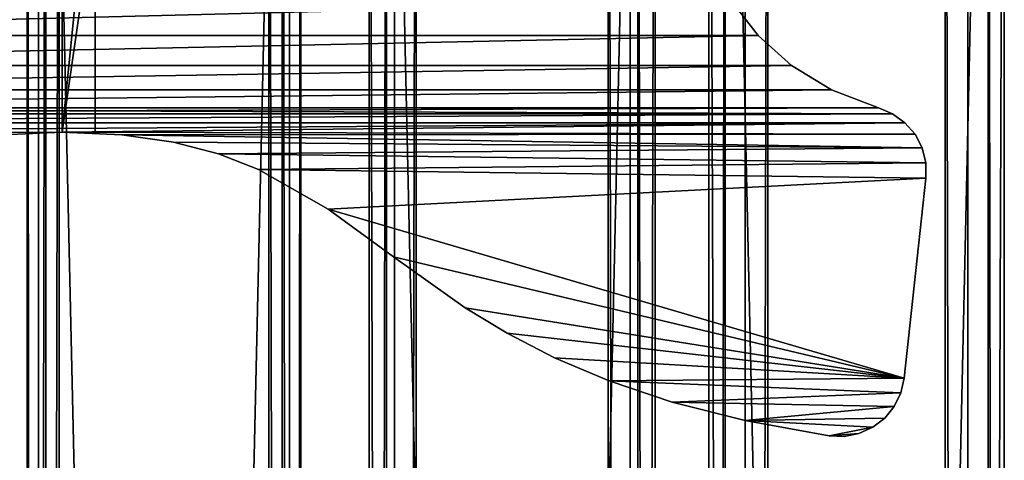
# Model space of a CAD drawing. Extents: x -1687 to 817, y -668 to 832.
# Tile 167 of 182: x 468 to 618, y 643 to 710. Entities that reach past the tile are written whole.
import ezdxf

# ---------------------------------------------------------------- set-up
doc = ezdxf.new("R2010")
doc.units = 0
doc.header["$LTSCALE"] = 25.4
doc.layers.get('0').update_dxf_attribs({"color": 13, "linetype": 'CONTINUOUS'})
doc.layers.add('STEEL', color=54, linetype='CONTINUOUS')
doc.layers.add('WOOD', color=253, linetype='CONTINUOUS')

# ---------------------------------------------------------------- blocks, each defined once
blk = doc.blocks.new('L006_07-00_001_DOMY_LNA_OB')
at = {"color": 0}
for p, q in [((1500, 40, -37), (0, 40, -37)), ((0, 40, -3), (1500, 40, -3)), ((1500, 40, -37), (0, 40, -37)), ((0, 40, -3), (1500, 40, -3)), ((1500, 37), (0, 37)), ((0, 37, -40), (1500, 37, -40)), ((0, 37, -40), (1500, 37, -40)), ((1500, 37), (0, 37)), ((0, 3), (1500, 3)), ((1500, 3, -40), (0, 3, -40)), ((1500, 3, -40), (0, 3, -40)), ((0, 3), (1500, 3)), ((0, 0, -37), (1500, 0, -37)), ((1500, 0, -3), (0, 0, -3)), ((0, 0, -37), (1500, 0, -37)), ((1500, 0, -3), (0, 0, -3))]:
    blk.add_line(p, q, dxfattribs=at)
at = {"color": 7}
mesh = blk.add_polyface(dxfattribs=at)
corners = [(0, 40, -3), (1500, 40, -37), (0, 40, -37), (1500, 40, -3)]
mesh.append_faces([[corners[k] for k in face] for face in [(0, 1, 2), (1, 0, 3)]], dxfattribs={"vtx0": -1, "color": 7})
mesh = blk.add_polyface(dxfattribs=at)
corners = [(1500, 40, -37), (0, 37, -40), (0, 40, -37), (1500, 37, -40)]
mesh.append_faces([[corners[k] for k in face] for face in [(0, 1, 2), (1, 0, 3)]], dxfattribs={"vtx0": -1, "color": 7})
mesh = blk.add_polyface(dxfattribs=at)
corners = [(0, 37), (1500, 40, -3), (0, 40, -3), (1500, 37)]
mesh.append_faces([[corners[k] for k in face] for face in [(0, 1, 2), (1, 0, 3)]], dxfattribs={"vtx0": -1, "color": 7})
mesh = blk.add_polyface(dxfattribs=at)
corners = [(1500, 3), (0, 37), (0, 3), (1500, 37)]
mesh.append_faces([[corners[k] for k in face] for face in [(0, 1, 2), (1, 0, 3)]], dxfattribs={"vtx0": -1, "color": 7})
mesh = blk.add_polyface(dxfattribs=at)
corners = [(1500, 37, -40), (0, 3, -40), (0, 37, -40), (1500, 3, -40)]
mesh.append_faces([[corners[k] for k in face] for face in [(0, 1, 2), (1, 0, 3)]], dxfattribs={"vtx0": -1, "color": 7})
mesh = blk.add_polyface(dxfattribs=at)
corners = [(1500, 0, -37), (0, 3, -40), (1500, 3, -40), (0, 0, -37)]
mesh.append_faces([[corners[k] for k in face] for face in [(0, 1, 2), (1, 0, 3)]], dxfattribs={"vtx0": -1, "color": 7})
mesh = blk.add_polyface(dxfattribs=at)
corners = [(1500, 0, -3), (0, 3), (0, 0, -3), (1500, 3)]
mesh.append_faces([[corners[k] for k in face] for face in [(0, 1, 2), (1, 0, 3)]], dxfattribs={"vtx0": -1, "color": 7})
mesh = blk.add_polyface(dxfattribs=at)
corners = [(1500, 0, -3), (0, 0, -37), (1500, 0, -37), (0, 0, -3)]
mesh.append_faces([[corners[k] for k in face] for face in [(0, 1, 2), (1, 0, 3)]], dxfattribs={"vtx0": -1, "color": 7})
blk = doc.blocks.new('L006_07-01_000_DOMY_LNA_OB')
at = {"color": 0}
for p, q in [((350, 55, 20), (350, 20, 55)), ((350, 55, 20), (350, 20, 55)), ((355, 20, 55), (355, 55, 20)), ((355, 20, 55), (355, 55, 20)), ((355, 20, 55), (350, 20, 55)), ((350, 20, 55), (350, 5, 55)), ((355, 20, 55), (350, 20, 55)), ((350, 20, 55), (350, 5, 55)), ((355, 5, 55), (355, 20, 55)), ((355, 5, 55), (355, 20, 55)), ((340.92, 5, 55.41), (350, 5, 55)), ((340.92, 5, 55.41), (350, 5, 55)), ((340.92, 5, 55.41), (350, 0, 55.01)), ((340.92, 5, 55.41), (350, 0, 55.01)), ((350, 5, 55), (355, 5, 55)), ((350, 5, 55), (355, 5, 55)), ((350, 5, 55), (350, 5, 5)), ((350, 5, 55), (350, 5, 5)), ((350, 5, 55), (359.08, 5, 55.41)), ((350, 5, 55), (359.08, 5, 55.41)), ((350, 5, 55), (359.08, 0, 55.41)), ((350, 5, 55), (359.08, 0, 55.41)), ((350, 5, 55), (350, 0, 55.01)), ((350, 5, 55), (350, 0, 55.01)), ((355, 5, 5), (355, 5, 55)), ((355, 5, 5), (355, 5, 55)), ((359.08, 5, 55.41), (366.94, 5, 56.54)), ((359.08, 5, 55.41), (366.94, 5, 56.54)), ((359.08, 5, 55.41), (366.94, 0, 56.54)), ((359.08, 5, 55.41), (366.94, 0, 56.54)), ((359.08, 5, 55.41), (359.08, 0, 55.41)), ((359.08, 5, 55.41), (359.08, 0, 55.41)), ((366.94, 5, 56.54), (373.81, 5, 58.33)), ((366.94, 5, 56.54), (373.81, 5, 58.33)), ((366.94, 5, 56.54), (373.81, 0, 58.33)), ((366.94, 5, 56.54), (373.81, 0, 58.33)), ((366.94, 5, 56.54), (366.94, 0, 56.54)), ((366.94, 5, 56.54), (366.94, 0, 56.54)), ((373.81, 5, 58.33), (379.89, 5, 60.68)), ((373.81, 5, 58.33), (379.89, 5, 60.68)), ((373.81, 5, 58.33), (379.89, 0, 60.68)), ((373.81, 5, 58.33), (379.89, 0, 60.68)), ((373.81, 5, 58.33), (373.81, 0, 58.33)), ((373.81, 5, 58.33), (373.81, 0, 58.33)), ((379.89, 5, 60.68), (390.51, 5, 66.73)), ((379.89, 5, 60.68), (390.51, 5, 66.73)), ((379.89, 5, 60.68), (390.51, 0, 66.73)), ((379.89, 5, 60.68), (390.51, 0, 66.73)), ((379.89, 5, 60.68), (379.89, 0, 60.68)), ((379.89, 5, 60.68), (379.89, 0, 60.68)), ((390.51, 5, 66.73), (400.45, 5, 73.99)), ((390.51, 5, 66.73), (400.45, 5, 73.99)), ((390.51, 5, 66.73), (400.45, 0, 73.99)), ((390.51, 5, 66.73), (400.45, 0, 73.99)), ((390.51, 5, 66.73), (390.51, 0, 66.73)), ((390.51, 5, 66.73), (390.51, 0, 66.73)), ((400.45, 5, 73.99), (411.39, 5, 81.76)), ((400.45, 5, 73.99), (411.39, 5, 81.76)), ((400.45, 5, 73.99), (411.39, 0, 81.76)), ((400.45, 5, 73.99), (411.39, 0, 81.76)), ((400.45, 5, 73.99), (400.45, 0, 73.99)), ((400.45, 5, 73.99), (400.45, 0, 73.99)), ((411.39, 5, 81.76), (417.76, 5, 85.63)), ((411.39, 5, 81.76), (417.76, 5, 85.63)), ((411.39, 5, 81.76), (417.76, 0, 85.63)), ((411.39, 5, 81.76), (417.76, 0, 85.63)), ((411.39, 5, 81.76), (411.39, 0, 81.76)), ((411.39, 5, 81.76), (411.39, 0, 81.76)), ((417.76, 5, 85.63), (424.99, 5, 89.36)), ((417.76, 5, 85.63), (424.99, 5, 89.36)), ((417.76, 5, 85.63), (424.99, 0, 89.36)), ((417.76, 5, 85.63), (424.99, 0, 89.36)), ((417.76, 5, 85.63), (417.76, 0, 85.63)), ((417.76, 5, 85.63), (417.76, 0, 85.63)), ((424.99, 5, 89.36), (433.31, 5, 92.88)), ((424.99, 5, 89.36), (433.31, 5, 92.88)), ((424.99, 5, 89.36), (433.31, 0, 92.88)), ((424.99, 5, 89.36), (433.31, 0, 92.88)), ((424.99, 5, 89.36), (424.99, 0, 89.36)), ((424.99, 5, 89.36), (424.99, 0, 89.36)), ((433.31, 5, 92.88), (442.91, 5, 96.09)), ((433.31, 5, 92.88), (442.91, 5, 96.09)), ((433.31, 5, 92.88), (442.91, 0, 96.09)), ((433.31, 5, 92.88), (442.91, 0, 96.09)), ((433.31, 5, 92.88), (433.31, 0, 92.88)), ((433.31, 5, 92.88), (433.31, 0, 92.88)), ((442.91, 5, 96.09), (454.02, 5, 98.91)), ((442.91, 5, 96.09), (454.02, 5, 98.91)), ((442.91, 5, 96.09), (454.02, 0, 98.91)), ((442.91, 5, 96.09), (454.02, 0, 98.91)), ((442.91, 5, 96.09), (442.91, 0, 96.09)), ((442.91, 5, 96.09), (442.91, 0, 96.09)), ((456.02, 5, 40.32), (451.96, 5, 35.06)), ((456.02, 5, 40.32), (451.96, 5, 35.06)), ((456.02, 5, 40.32), (451.96, 0, 35.06)), ((456.02, 5, 40.32), (451.96, 0, 35.06)), ((454.02, 5, 98.91), (466.82, 5, 101.25)), ((454.02, 5, 98.91), (466.82, 5, 101.25)), ((454.02, 5, 98.91), (466.82, 0, 101.25)), ((454.02, 5, 98.91), (466.82, 0, 101.25)), ((454.02, 5, 98.91), (454.02, 0, 98.91)), ((454.02, 5, 98.91), (454.02, 0, 98.91)), ((461.08, 5, 44.88), (456.02, 5, 40.32)), ((456.02, 5, 40.32), (456.02, 0, 40.32)), ((456.02, 5, 40.32), (456.02, 0, 40.32)), ((461.08, 5, 44.88), (456.02, 5, 40.32)), ((461.08, 5, 44.88), (456.02, 0, 40.32)), ((461.08, 5, 44.88), (456.02, 0, 40.32)), ((467.17, 5, 48.59), (461.08, 5, 44.88)), ((461.08, 5, 44.88), (461.08, 0, 44.88)), ((461.08, 5, 44.88), (461.08, 0, 44.88)), ((467.17, 5, 48.59), (461.08, 5, 44.88)), ((467.17, 5, 48.59), (461.08, 0, 44.88)), ((467.17, 5, 48.59), (461.08, 0, 44.88)), ((466.82, 5, 101.25), (466.82, 0, 101.25)), ((466.82, 0, 101.25), (469.12, 5, 101.33)), ((469.12, 5, 101.33), (466.82, 5, 101.25)), ((466.82, 0, 101.25), (469.12, 5, 101.33)), ((469.12, 5, 101.33), (466.82, 5, 101.25)), ((466.82, 5, 101.25), (466.82, 0, 101.25)), ((474.33, 5, 51.31), (467.17, 5, 48.59)), ((467.17, 5, 48.59), (467.17, 0, 48.59)), ((467.17, 5, 48.59), (467.17, 0, 48.59)), ((474.33, 5, 51.31), (467.17, 5, 48.59)), ((474.33, 5, 51.31), (467.17, 0, 48.59)), ((474.33, 5, 51.31), (467.17, 0, 48.59)), ((469.12, 0, 101.33), (469.12, 5, 101.33)), ((469.12, 0, 101.33), (469.12, 5, 101.33)), ((469.12, 0, 101.33), (471.37, 5, 100.89)), ((471.37, 5, 100.89), (469.12, 5, 101.33)), ((469.12, 0, 101.33), (471.37, 5, 100.89)), ((471.37, 5, 100.89), (469.12, 5, 101.33)), ((471.37, 0, 100.89), (471.37, 5, 100.89)), ((471.37, 0, 100.89), (471.37, 5, 100.89)), ((471.37, 0, 100.89), (473.47, 5, 99.94)), ((473.47, 5, 99.94), (471.37, 5, 100.89)), ((471.37, 0, 100.89), (473.47, 5, 99.94)), ((473.47, 5, 99.94), (471.37, 5, 100.89)), ((473.47, 0, 99.94), (473.47, 5, 99.94)), ((473.47, 0, 99.94), (473.47, 5, 99.94)), ((473.47, 0, 99.94), (475.29, 5, 98.53)), ((475.29, 5, 98.53), (473.47, 5, 99.94)), ((473.47, 0, 99.94), (475.29, 5, 98.53)), ((475.29, 5, 98.53), (473.47, 5, 99.94)), ((476.49, 5, 52.2), (474.33, 5, 51.31)), ((474.33, 5, 51.31), (474.33, 0, 51.31)), ((474.33, 5, 51.31), (474.33, 0, 51.31)), ((474.33, 5, 51.31), (476.49, 0, 52.2)), ((474.33, 5, 51.31), (476.49, 0, 52.2)), ((476.49, 5, 52.2), (474.33, 5, 51.31)), ((475.29, 0, 98.53), (475.29, 5, 98.53)), ((475.29, 0, 98.53), (475.29, 5, 98.53)), ((475.29, 0, 98.53), (476.74, 5, 96.75)), ((476.74, 5, 96.75), (475.29, 5, 98.53)), ((475.29, 0, 98.53), (476.74, 5, 96.75)), ((476.74, 5, 96.75), (475.29, 5, 98.53)), ((478.38, 5, 53.57), (476.49, 5, 52.2)), ((476.49, 5, 52.2), (476.49, 0, 52.2)), ((476.49, 5, 52.2), (476.49, 0, 52.2)), ((476.49, 5, 52.2), (478.38, 0, 53.57)), ((476.49, 5, 52.2), (478.38, 0, 53.57)), ((478.38, 5, 53.57), (476.49, 5, 52.2)), ((476.74, 0, 96.75), (476.74, 5, 96.75)), ((476.74, 0, 96.75), (476.74, 5, 96.75)), ((476.74, 0, 96.75), (477.75, 5, 94.69)), ((477.75, 5, 94.69), (476.74, 5, 96.75)), ((476.74, 0, 96.75), (477.75, 5, 94.69)), ((477.75, 5, 94.69), (476.74, 5, 96.75)), ((477.75, 0, 94.69), (477.75, 5, 94.69)), ((477.75, 0, 94.69), (477.75, 5, 94.69)), ((477.75, 0, 94.69), (478.26, 5, 92.45)), ((478.26, 5, 92.45), (477.75, 5, 94.69)), ((477.75, 0, 94.69), (478.26, 5, 92.45)), ((478.26, 5, 92.45), (477.75, 5, 94.69)), ((478.26, 0, 92.45), (478.26, 5, 92.45)), ((478.26, 5, 92.45), (481.56, 5, 62.02)), ((478.26, 5, 92.45), (481.56, 5, 62.02)), ((478.26, 0, 92.45), (478.26, 5, 92.45)), ((479.91, 5, 55.34), (478.38, 5, 53.57)), ((478.38, 5, 53.57), (478.38, 0, 53.57)), ((478.38, 5, 53.57), (478.38, 0, 53.57)), ((478.38, 5, 53.57), (479.91, 0, 55.34)), ((478.38, 5, 53.57), (479.91, 0, 55.34)), ((479.91, 5, 55.34), (478.38, 5, 53.57)), ((480.98, 5, 57.41), (479.91, 5, 55.34)), ((479.91, 5, 55.34), (479.91, 0, 55.34)), ((479.91, 5, 55.34), (479.91, 0, 55.34)), ((479.91, 5, 55.34), (480.98, 0, 57.41)), ((479.91, 5, 55.34), (480.98, 0, 57.41)), ((480.98, 5, 57.41), (479.91, 5, 55.34)), ((481.54, 5, 59.68), (480.98, 5, 57.41)), ((480.98, 5, 57.41), (480.98, 0, 57.41)), ((480.98, 5, 57.41), (480.98, 0, 57.41)), ((480.98, 5, 57.41), (481.54, 0, 59.68)), ((480.98, 5, 57.41), (481.54, 0, 59.68)), ((481.54, 5, 59.68), (480.98, 5, 57.41)), ((481.56, 5, 62.02), (481.54, 5, 59.68)), ((481.54, 5, 59.68), (481.54, 0, 59.68)), ((481.54, 5, 59.68), (481.54, 0, 59.68)), ((481.54, 5, 59.68), (481.56, 0, 62.02)), ((481.54, 5, 59.68), (481.56, 0, 62.02)), ((481.56, 5, 62.02), (481.54, 5, 59.68)), ((481.56, 5, 62.02), (481.56, 0, 62.02)), ((481.56, 5, 62.02), (481.56, 0, 62.02)), ((350, 0, 55.01), (340.92, 0, 55.41)), ((350, 0, 55.01), (340.92, 0, 55.41)), ((359.08, 0, 55.41), (350, 0, 55.01)), ((359.08, 0, 55.41), (350, 0, 55.01)), ((366.94, 0, 56.54), (359.08, 0, 55.41)), ((366.94, 0, 56.54), (359.08, 0, 55.41)), ((373.81, 0, 58.33), (366.94, 0, 56.54)), ((373.81, 0, 58.33), (366.94, 0, 56.54)), ((379.89, 0, 60.68), (373.81, 0, 58.33)), ((379.89, 0, 60.68), (373.81, 0, 58.33)), ((390.51, 0, 66.73), (379.89, 0, 60.68)), ((390.51, 0, 66.73), (379.89, 0, 60.68)), ((400.45, 0, 73.99), (390.51, 0, 66.73)), ((400.45, 0, 73.99), (390.51, 0, 66.73)), ((411.39, 0, 81.76), (400.45, 0, 73.99)), ((411.39, 0, 81.76), (400.45, 0, 73.99)), ((417.76, 0, 85.63), (411.39, 0, 81.76)), ((417.76, 0, 85.63), (411.39, 0, 81.76)), ((424.99, 0, 89.36), (417.76, 0, 85.63)), ((424.99, 0, 89.36), (417.76, 0, 85.63)), ((433.31, 0, 92.88), (424.99, 0, 89.36)), ((433.31, 0, 92.88), (424.99, 0, 89.36)), ((442.91, 0, 96.09), (433.31, 0, 92.88)), ((442.91, 0, 96.09), (433.31, 0, 92.88)), ((454.02, 0, 98.91), (442.91, 0, 96.09)), ((454.02, 0, 98.91), (442.91, 0, 96.09)), ((451.96, 0, 35.06), (456.02, 0, 40.32)), ((451.96, 0, 35.06), (456.02, 0, 40.32)), ((466.82, 0, 101.25), (454.02, 0, 98.91)), ((466.82, 0, 101.25), (454.02, 0, 98.91)), ((456.02, 0, 40.32), (461.08, 0, 44.88)), ((456.02, 0, 40.32), (461.08, 0, 44.88)), ((461.08, 0, 44.88), (467.17, 0, 48.59)), ((461.08, 0, 44.88), (467.17, 0, 48.59)), ((466.82, 0, 101.25), (469.12, 0, 101.33)), ((466.82, 0, 101.25), (469.12, 0, 101.33)), ((467.17, 0, 48.59), (474.33, 0, 51.31)), ((467.17, 0, 48.59), (474.33, 0, 51.31)), ((469.12, 0, 101.33), (471.37, 0, 100.89)), ((469.12, 0, 101.33), (471.37, 0, 100.89)), ((471.37, 0, 100.89), (473.47, 0, 99.94)), ((471.37, 0, 100.89), (473.47, 0, 99.94)), ((473.47, 0, 99.94), (475.29, 0, 98.53)), ((473.47, 0, 99.94), (475.29, 0, 98.53)), ((474.33, 0, 51.31), (476.49, 0, 52.2)), ((474.33, 0, 51.31), (476.49, 0, 52.2)), ((475.29, 0, 98.53), (476.74, 0, 96.75)), ((475.29, 0, 98.53), (476.74, 0, 96.75)), ((476.49, 0, 52.2), (478.38, 0, 53.57)), ((476.49, 0, 52.2), (478.38, 0, 53.57)), ((476.74, 0, 96.75), (477.75, 0, 94.69)), ((476.74, 0, 96.75), (477.75, 0, 94.69)), ((477.75, 0, 94.69), (478.26, 0, 92.45)), ((477.75, 0, 94.69), (478.26, 0, 92.45)), ((481.56, 0, 62.02), (478.26, 0, 92.45)), ((481.56, 0, 62.02), (478.26, 0, 92.45)), ((478.38, 0, 53.57), (479.91, 0, 55.34)), ((478.38, 0, 53.57), (479.91, 0, 55.34)), ((479.91, 0, 55.34), (480.98, 0, 57.41)), ((479.91, 0, 55.34), (480.98, 0, 57.41)), ((480.98, 0, 57.41), (481.54, 0, 59.68)), ((480.98, 0, 57.41), (481.54, 0, 59.68)), ((481.54, 0, 59.68), (481.56, 0, 62.02)), ((481.54, 0, 59.68), (481.56, 0, 62.02))]:
    blk.add_line(p, q, dxfattribs=at)
at = {"color": 253}
mesh = blk.add_polyface(dxfattribs=at)
corners = [(350, 20, 55), (355, 55, 20), (350, 55, 20), (355, 20, 55)]
mesh.append_faces([[corners[k] for k in face] for face in [(0, 1, 2), (1, 0, 3)]], dxfattribs={"vtx0": -1, "color": 253})
mesh = blk.add_polyface(dxfattribs=at)
corners = [(350, 20, 55), (350, 5, 5), (350, 5, 55), (350, 55, 5), (350, 55, 20)]
mesh.append_faces([[corners[k] for k in face] for face in [(0, 1, 2), (3, 0, 4)]], dxfattribs={"vtx0": -1, "color": 253})
mesh.append_faces([[corners[k] for k in face] for face in [(1, 0, 3)]], dxfattribs={"vtx0": -1, "vtx1": -1, "color": 253})
mesh = blk.add_polyface(dxfattribs=at)
corners = [(355, 55, 5), (355, 5, 55), (355, 5, 5), (355, 20, 55), (355, 55, 20)]
mesh.append_faces([[corners[k] for k in face] for face in [(0, 1, 2), (3, 0, 4)]], dxfattribs={"vtx0": -1, "color": 253})
mesh.append_faces([[corners[k] for k in face] for face in [(1, 0, 3)]], dxfattribs={"vtx0": -1, "vtx1": -1, "color": 253})
mesh = blk.add_polyface(dxfattribs=at)
corners = [(355, 5, 55), (350, 20, 55), (350, 5, 55), (355, 20, 55)]
mesh.append_faces([[corners[k] for k in face] for face in [(0, 1, 2), (1, 0, 3)]], dxfattribs={"vtx0": -1, "color": 253})
mesh = blk.add_polyface(dxfattribs=at)
corners = [(255, 5, 10), (445, 5, 5), (255, 5, 5), (445, 5, 10), (254.58, 5, 16.57), (445.42, 5, 16.57), (253.31, 5, 23.04), (446.69, 5, 23.04), (251.14, 5, 29.25), (448.86, 5, 29.25), (248.04, 5, 35.06), (451.96, 5, 35.06), (243.98, 5, 40.32), (456.02, 5, 40.32), (238.92, 5, 44.88), (461.08, 5, 44.88), (232.83, 5, 48.59), (467.17, 5, 48.59), (225.67, 5, 51.31), (474.33, 5, 51.31), (223.51, 5, 52.2), (476.49, 5, 52.2), (221.62, 5, 53.57), (478.38, 5, 53.57), (220.09, 5, 55.34), (350, 5, 55), (340.92, 5, 55.41), (219.02, 5, 57.41), (333.06, 5, 56.54), (326.19, 5, 58.33), (218.46, 5, 59.68), (320.11, 5, 60.68), (218.44, 5, 62.02), (309.49, 5, 66.73), (221.74, 5, 92.45), (299.55, 5, 73.99), (288.61, 5, 81.76), (282.24, 5, 85.63), (275.01, 5, 89.36), (266.69, 5, 92.88), (222.25, 5, 94.69), (257.09, 5, 96.09), (223.26, 5, 96.75), (245.98, 5, 98.91), (224.71, 5, 98.53), (226.53, 5, 99.94), (233.18, 5, 101.25), (228.63, 5, 100.89), (230.88, 5, 101.33), (479.91, 5, 55.34), (359.08, 5, 55.41), (480.98, 5, 57.41), (366.94, 5, 56.54), (373.81, 5, 58.33), (481.54, 5, 59.68), (379.89, 5, 60.68), (481.56, 5, 62.02), (390.51, 5, 66.73), (478.26, 5, 92.45), (400.45, 5, 73.99), (411.39, 5, 81.76), (417.76, 5, 85.63), (424.99, 5, 89.36), (433.31, 5, 92.88), (477.75, 5, 94.69), (442.91, 5, 96.09), (476.74, 5, 96.75), (454.02, 5, 98.91), (475.29, 5, 98.53), (473.47, 5, 99.94), (466.82, 5, 101.25), (471.37, 5, 100.89), (469.12, 5, 101.33)]
mesh.append_faces([[corners[k] for k in face] for face in [(0, 1, 2), (46, 47, 48), (71, 70, 72)]], dxfattribs={"vtx0": -1, "color": 253})
mesh.append_faces([[corners[k] for k in face] for face in [(1, 0, 3), (3, 4, 5), (5, 6, 7), (7, 8, 9), (9, 10, 11), (11, 12, 13), (13, 14, 15), (15, 16, 17), (17, 18, 19), (19, 20, 21), (21, 22, 23), (25, 24, 26), (26, 27, 28), (28, 27, 29), (29, 30, 31), (31, 32, 33), (33, 34, 35), (35, 34, 36), (36, 34, 37), (37, 34, 38), (38, 34, 39), (39, 40, 41), (41, 42, 43), (43, 45, 46), (49, 50, 51), (51, 53, 54), (54, 55, 56), (56, 57, 58), (58, 63, 64), (64, 65, 66), (66, 67, 68), (68, 67, 69), (69, 70, 71)]], dxfattribs={"vtx0": -1, "vtx1": -1, "color": 253})
mesh.append_faces([[corners[k] for k in face] for face in [(23, 24, 25)]], dxfattribs={"vtx0": -1, "vtx1": -1, "vtx2": -1, "color": 253})
mesh.append_faces([[corners[k] for k in face] for face in [(3, 0, 4), (5, 4, 6), (7, 6, 8), (9, 8, 10), (11, 10, 12), (13, 12, 14), (15, 14, 16), (17, 16, 18), (19, 18, 20), (21, 20, 22), (23, 22, 24), (26, 24, 27), (29, 27, 30), (31, 30, 32), (33, 32, 34), (39, 34, 40), (41, 40, 42), (43, 42, 44), (43, 44, 45), (46, 45, 47), (25, 49, 23), (49, 25, 50), (51, 50, 52), (51, 52, 53), (54, 53, 55), (56, 55, 57), (58, 57, 59), (58, 59, 60), (58, 60, 61), (58, 61, 62), (58, 62, 63), (64, 63, 65), (66, 65, 67), (69, 67, 70)]], dxfattribs={"vtx0": -1, "vtx2": -1, "color": 253})
mesh = blk.add_polyface(dxfattribs=at)
corners = [(350, 0, 55.01), (350, 5, 55), (340.92, 5, 55.41)]
mesh.append_faces([[corners[k] for k in face] for face in [(0, 1, 2)]], dxfattribs={"color": 253})
mesh = blk.add_polyface(dxfattribs=at)
corners = [(350, 0, 55.01), (340.92, 5, 55.41), (340.92, 0, 55.41)]
mesh.append_faces([[corners[k] for k in face] for face in [(0, 1, 2)]], dxfattribs={"color": 253})
mesh = blk.add_polyface(dxfattribs=at)
corners = [(355, 5, 5), (350, 5, 55), (350, 5, 5), (355, 5, 55)]
mesh.append_faces([[corners[k] for k in face] for face in [(0, 1, 2), (1, 0, 3)]], dxfattribs={"vtx0": -1, "color": 253})
mesh = blk.add_polyface(dxfattribs=at)
corners = [(359.08, 5, 55.41), (350, 5, 55), (359.08, 0, 55.41)]
mesh.append_faces([[corners[k] for k in face] for face in [(0, 1, 2)]], dxfattribs={"color": 253})
mesh = blk.add_polyface(dxfattribs=at)
corners = [(359.08, 0, 55.41), (350, 5, 55), (350, 0, 55.01)]
mesh.append_faces([[corners[k] for k in face] for face in [(0, 1, 2)]], dxfattribs={"color": 253})
mesh = blk.add_polyface(dxfattribs=at)
corners = [(366.94, 5, 56.54), (359.08, 5, 55.41), (366.94, 0, 56.54)]
mesh.append_faces([[corners[k] for k in face] for face in [(0, 1, 2)]], dxfattribs={"color": 253})
mesh = blk.add_polyface(dxfattribs=at)
corners = [(366.94, 0, 56.54), (359.08, 5, 55.41), (359.08, 0, 55.41)]
mesh.append_faces([[corners[k] for k in face] for face in [(0, 1, 2)]], dxfattribs={"color": 253})
mesh = blk.add_polyface(dxfattribs=at)
corners = [(373.81, 5, 58.33), (366.94, 5, 56.54), (373.81, 0, 58.33)]
mesh.append_faces([[corners[k] for k in face] for face in [(0, 1, 2)]], dxfattribs={"color": 253})
mesh = blk.add_polyface(dxfattribs=at)
corners = [(373.81, 0, 58.33), (366.94, 5, 56.54), (366.94, 0, 56.54)]
mesh.append_faces([[corners[k] for k in face] for face in [(0, 1, 2)]], dxfattribs={"color": 253})
mesh = blk.add_polyface(dxfattribs=at)
corners = [(379.89, 5, 60.68), (373.81, 5, 58.33), (379.89, 0, 60.68)]
mesh.append_faces([[corners[k] for k in face] for face in [(0, 1, 2)]], dxfattribs={"color": 253})
mesh = blk.add_polyface(dxfattribs=at)
corners = [(379.89, 0, 60.68), (373.81, 5, 58.33), (373.81, 0, 58.33)]
mesh.append_faces([[corners[k] for k in face] for face in [(0, 1, 2)]], dxfattribs={"color": 253})
mesh = blk.add_polyface(dxfattribs=at)
corners = [(390.51, 0, 66.73), (390.51, 5, 66.73), (379.89, 5, 60.68)]
mesh.append_faces([[corners[k] for k in face] for face in [(0, 1, 2)]], dxfattribs={"color": 253})
mesh = blk.add_polyface(dxfattribs=at)
corners = [(390.51, 0, 66.73), (379.89, 5, 60.68), (379.89, 0, 60.68)]
mesh.append_faces([[corners[k] for k in face] for face in [(0, 1, 2)]], dxfattribs={"color": 253})
mesh = blk.add_polyface(dxfattribs=at)
corners = [(400.45, 0, 73.99), (400.45, 5, 73.99), (390.51, 5, 66.73)]
mesh.append_faces([[corners[k] for k in face] for face in [(0, 1, 2)]], dxfattribs={"color": 253})
mesh = blk.add_polyface(dxfattribs=at)
corners = [(400.45, 0, 73.99), (390.51, 5, 66.73), (390.51, 0, 66.73)]
mesh.append_faces([[corners[k] for k in face] for face in [(0, 1, 2)]], dxfattribs={"color": 253})
mesh = blk.add_polyface(dxfattribs=at)
corners = [(411.39, 0, 81.76), (411.39, 5, 81.76), (400.45, 5, 73.99)]
mesh.append_faces([[corners[k] for k in face] for face in [(0, 1, 2)]], dxfattribs={"color": 253})
mesh = blk.add_polyface(dxfattribs=at)
corners = [(411.39, 0, 81.76), (400.45, 5, 73.99), (400.45, 0, 73.99)]
mesh.append_faces([[corners[k] for k in face] for face in [(0, 1, 2)]], dxfattribs={"color": 253})
mesh = blk.add_polyface(dxfattribs=at)
corners = [(417.76, 0, 85.63), (417.76, 5, 85.63), (411.39, 5, 81.76)]
mesh.append_faces([[corners[k] for k in face] for face in [(0, 1, 2)]], dxfattribs={"color": 253})
mesh = blk.add_polyface(dxfattribs=at)
corners = [(417.76, 0, 85.63), (411.39, 5, 81.76), (411.39, 0, 81.76)]
mesh.append_faces([[corners[k] for k in face] for face in [(0, 1, 2)]], dxfattribs={"color": 253})
mesh = blk.add_polyface(dxfattribs=at)
corners = [(424.99, 0, 89.36), (424.99, 5, 89.36), (417.76, 5, 85.63)]
mesh.append_faces([[corners[k] for k in face] for face in [(0, 1, 2)]], dxfattribs={"color": 253})
mesh = blk.add_polyface(dxfattribs=at)
corners = [(424.99, 0, 89.36), (417.76, 5, 85.63), (417.76, 0, 85.63)]
mesh.append_faces([[corners[k] for k in face] for face in [(0, 1, 2)]], dxfattribs={"color": 253})
mesh = blk.add_polyface(dxfattribs=at)
corners = [(433.31, 0, 92.88), (433.31, 5, 92.88), (424.99, 5, 89.36)]
mesh.append_faces([[corners[k] for k in face] for face in [(0, 1, 2)]], dxfattribs={"color": 253})
mesh = blk.add_polyface(dxfattribs=at)
corners = [(433.31, 0, 92.88), (424.99, 5, 89.36), (424.99, 0, 89.36)]
mesh.append_faces([[corners[k] for k in face] for face in [(0, 1, 2)]], dxfattribs={"color": 253})
mesh = blk.add_polyface(dxfattribs=at)
corners = [(442.91, 0, 96.09), (442.91, 5, 96.09), (433.31, 5, 92.88)]
mesh.append_faces([[corners[k] for k in face] for face in [(0, 1, 2)]], dxfattribs={"color": 253})
mesh = blk.add_polyface(dxfattribs=at)
corners = [(442.91, 0, 96.09), (433.31, 5, 92.88), (433.31, 0, 92.88)]
mesh.append_faces([[corners[k] for k in face] for face in [(0, 1, 2)]], dxfattribs={"color": 253})
mesh = blk.add_polyface(dxfattribs=at)
corners = [(454.02, 0, 98.91), (454.02, 5, 98.91), (442.91, 5, 96.09)]
mesh.append_faces([[corners[k] for k in face] for face in [(0, 1, 2)]], dxfattribs={"color": 253})
mesh = blk.add_polyface(dxfattribs=at)
corners = [(454.02, 0, 98.91), (442.91, 5, 96.09), (442.91, 0, 96.09)]
mesh.append_faces([[corners[k] for k in face] for face in [(0, 1, 2)]], dxfattribs={"color": 253})
mesh = blk.add_polyface(dxfattribs=at)
corners = [(456.02, 5, 40.32), (451.96, 0, 35.06), (451.96, 5, 35.06)]
mesh.append_faces([[corners[k] for k in face] for face in [(0, 1, 2)]], dxfattribs={"color": 253})
mesh = blk.add_polyface(dxfattribs=at)
corners = [(456.02, 5, 40.32), (456.02, 0, 40.32), (451.96, 0, 35.06)]
mesh.append_faces([[corners[k] for k in face] for face in [(0, 1, 2)]], dxfattribs={"color": 253})
mesh = blk.add_polyface(dxfattribs=at)
corners = [(466.82, 5, 101.25), (454.02, 5, 98.91), (466.82, 0, 101.25)]
mesh.append_faces([[corners[k] for k in face] for face in [(0, 1, 2)]], dxfattribs={"color": 253})
mesh = blk.add_polyface(dxfattribs=at)
corners = [(466.82, 0, 101.25), (454.02, 5, 98.91), (454.02, 0, 98.91)]
mesh.append_faces([[corners[k] for k in face] for face in [(0, 1, 2)]], dxfattribs={"color": 253})
mesh = blk.add_polyface(dxfattribs=at)
corners = [(461.08, 5, 44.88), (456.02, 0, 40.32), (456.02, 5, 40.32)]
mesh.append_faces([[corners[k] for k in face] for face in [(0, 1, 2)]], dxfattribs={"color": 253})
mesh = blk.add_polyface(dxfattribs=at)
corners = [(461.08, 0, 44.88), (456.02, 0, 40.32), (461.08, 5, 44.88)]
mesh.append_faces([[corners[k] for k in face] for face in [(0, 1, 2)]], dxfattribs={"color": 253})
mesh = blk.add_polyface(dxfattribs=at)
corners = [(467.17, 5, 48.59), (461.08, 0, 44.88), (461.08, 5, 44.88)]
mesh.append_faces([[corners[k] for k in face] for face in [(0, 1, 2)]], dxfattribs={"color": 253})
mesh = blk.add_polyface(dxfattribs=at)
corners = [(467.17, 0, 48.59), (461.08, 0, 44.88), (467.17, 5, 48.59)]
mesh.append_faces([[corners[k] for k in face] for face in [(0, 1, 2)]], dxfattribs={"color": 253})
mesh = blk.add_polyface(dxfattribs=at)
corners = [(469.12, 5, 101.33), (466.82, 5, 101.25), (466.82, 0, 101.25)]
mesh.append_faces([[corners[k] for k in face] for face in [(0, 1, 2)]], dxfattribs={"color": 253})
mesh = blk.add_polyface(dxfattribs=at)
corners = [(469.12, 5, 101.33), (466.82, 0, 101.25), (469.12, 0, 101.33)]
mesh.append_faces([[corners[k] for k in face] for face in [(0, 1, 2)]], dxfattribs={"color": 253})
mesh = blk.add_polyface(dxfattribs=at)
corners = [(474.33, 5, 51.31), (467.17, 0, 48.59), (467.17, 5, 48.59)]
mesh.append_faces([[corners[k] for k in face] for face in [(0, 1, 2)]], dxfattribs={"color": 253})
mesh = blk.add_polyface(dxfattribs=at)
corners = [(474.33, 0, 51.31), (467.17, 0, 48.59), (474.33, 5, 51.31)]
mesh.append_faces([[corners[k] for k in face] for face in [(0, 1, 2)]], dxfattribs={"color": 253})
mesh = blk.add_polyface(dxfattribs=at)
corners = [(471.37, 5, 100.89), (469.12, 5, 101.33), (469.12, 0, 101.33)]
mesh.append_faces([[corners[k] for k in face] for face in [(0, 1, 2)]], dxfattribs={"color": 253})
mesh = blk.add_polyface(dxfattribs=at)
corners = [(471.37, 5, 100.89), (469.12, 0, 101.33), (471.37, 0, 100.89)]
mesh.append_faces([[corners[k] for k in face] for face in [(0, 1, 2)]], dxfattribs={"color": 253})
mesh = blk.add_polyface(dxfattribs=at)
corners = [(473.47, 5, 99.94), (471.37, 5, 100.89), (471.37, 0, 100.89)]
mesh.append_faces([[corners[k] for k in face] for face in [(0, 1, 2)]], dxfattribs={"color": 253})
mesh = blk.add_polyface(dxfattribs=at)
corners = [(473.47, 5, 99.94), (471.37, 0, 100.89), (473.47, 0, 99.94)]
mesh.append_faces([[corners[k] for k in face] for face in [(0, 1, 2)]], dxfattribs={"color": 253})
mesh = blk.add_polyface(dxfattribs=at)
corners = [(475.29, 5, 98.53), (473.47, 5, 99.94), (473.47, 0, 99.94)]
mesh.append_faces([[corners[k] for k in face] for face in [(0, 1, 2)]], dxfattribs={"color": 253})
mesh = blk.add_polyface(dxfattribs=at)
corners = [(475.29, 5, 98.53), (473.47, 0, 99.94), (475.29, 0, 98.53)]
mesh.append_faces([[corners[k] for k in face] for face in [(0, 1, 2)]], dxfattribs={"color": 253})
mesh = blk.add_polyface(dxfattribs=at)
corners = [(476.49, 0, 52.2), (474.33, 0, 51.31), (474.33, 5, 51.31)]
mesh.append_faces([[corners[k] for k in face] for face in [(0, 1, 2)]], dxfattribs={"color": 253})
mesh = blk.add_polyface(dxfattribs=at)
corners = [(476.49, 0, 52.2), (474.33, 5, 51.31), (476.49, 5, 52.2)]
mesh.append_faces([[corners[k] for k in face] for face in [(0, 1, 2)]], dxfattribs={"color": 253})
mesh = blk.add_polyface(dxfattribs=at)
corners = [(475.29, 5, 98.53), (475.29, 0, 98.53), (476.74, 5, 96.75)]
mesh.append_faces([[corners[k] for k in face] for face in [(0, 1, 2)]], dxfattribs={"color": 253})
mesh = blk.add_polyface(dxfattribs=at)
corners = [(476.74, 5, 96.75), (475.29, 0, 98.53), (476.74, 0, 96.75)]
mesh.append_faces([[corners[k] for k in face] for face in [(0, 1, 2)]], dxfattribs={"color": 253})
mesh = blk.add_polyface(dxfattribs=at)
corners = [(478.38, 0, 53.57), (476.49, 0, 52.2), (476.49, 5, 52.2)]
mesh.append_faces([[corners[k] for k in face] for face in [(0, 1, 2)]], dxfattribs={"color": 253})
mesh = blk.add_polyface(dxfattribs=at)
corners = [(478.38, 0, 53.57), (476.49, 5, 52.2), (478.38, 5, 53.57)]
mesh.append_faces([[corners[k] for k in face] for face in [(0, 1, 2)]], dxfattribs={"color": 253})
mesh = blk.add_polyface(dxfattribs=at)
corners = [(476.74, 5, 96.75), (476.74, 0, 96.75), (477.75, 5, 94.69)]
mesh.append_faces([[corners[k] for k in face] for face in [(0, 1, 2)]], dxfattribs={"color": 253})
mesh = blk.add_polyface(dxfattribs=at)
corners = [(477.75, 5, 94.69), (476.74, 0, 96.75), (477.75, 0, 94.69)]
mesh.append_faces([[corners[k] for k in face] for face in [(0, 1, 2)]], dxfattribs={"color": 253})
mesh = blk.add_polyface(dxfattribs=at)
corners = [(477.75, 5, 94.69), (477.75, 0, 94.69), (478.26, 5, 92.45)]
mesh.append_faces([[corners[k] for k in face] for face in [(0, 1, 2)]], dxfattribs={"color": 253})
mesh = blk.add_polyface(dxfattribs=at)
corners = [(478.26, 5, 92.45), (477.75, 0, 94.69), (478.26, 0, 92.45)]
mesh.append_faces([[corners[k] for k in face] for face in [(0, 1, 2)]], dxfattribs={"color": 253})
mesh = blk.add_polyface(dxfattribs=at)
corners = [(481.56, 5, 62.02), (478.26, 0, 92.45), (481.56, 0, 62.02), (478.26, 5, 92.45)]
mesh.append_faces([[corners[k] for k in face] for face in [(0, 1, 2), (1, 0, 3)]], dxfattribs={"vtx0": -1, "color": 253})
mesh = blk.add_polyface(dxfattribs=at)
corners = [(478.38, 5, 53.57), (479.91, 0, 55.34), (478.38, 0, 53.57)]
mesh.append_faces([[corners[k] for k in face] for face in [(0, 1, 2)]], dxfattribs={"color": 253})
mesh = blk.add_polyface(dxfattribs=at)
corners = [(479.91, 5, 55.34), (479.91, 0, 55.34), (478.38, 5, 53.57)]
mesh.append_faces([[corners[k] for k in face] for face in [(0, 1, 2)]], dxfattribs={"color": 253})
mesh = blk.add_polyface(dxfattribs=at)
corners = [(479.91, 5, 55.34), (480.98, 0, 57.41), (479.91, 0, 55.34)]
mesh.append_faces([[corners[k] for k in face] for face in [(0, 1, 2)]], dxfattribs={"color": 253})
mesh = blk.add_polyface(dxfattribs=at)
corners = [(480.98, 5, 57.41), (480.98, 0, 57.41), (479.91, 5, 55.34)]
mesh.append_faces([[corners[k] for k in face] for face in [(0, 1, 2)]], dxfattribs={"color": 253})
mesh = blk.add_polyface(dxfattribs=at)
corners = [(480.98, 5, 57.41), (481.54, 0, 59.68), (480.98, 0, 57.41)]
mesh.append_faces([[corners[k] for k in face] for face in [(0, 1, 2)]], dxfattribs={"color": 253})
mesh = blk.add_polyface(dxfattribs=at)
corners = [(481.54, 5, 59.68), (481.54, 0, 59.68), (480.98, 5, 57.41)]
mesh.append_faces([[corners[k] for k in face] for face in [(0, 1, 2)]], dxfattribs={"color": 253})
mesh = blk.add_polyface(dxfattribs=at)
corners = [(481.54, 5, 59.68), (481.56, 0, 62.02), (481.54, 0, 59.68)]
mesh.append_faces([[corners[k] for k in face] for face in [(0, 1, 2)]], dxfattribs={"color": 253})
mesh = blk.add_polyface(dxfattribs=at)
corners = [(481.56, 5, 62.02), (481.56, 0, 62.02), (481.54, 5, 59.68)]
mesh.append_faces([[corners[k] for k in face] for face in [(0, 1, 2)]], dxfattribs={"color": 253})
mesh = blk.add_polyface(dxfattribs=at)
corners = [(479.91, 0, 55.34), (350, 0, 55.01), (478.38, 0, 53.57), (359.08, 0, 55.41), (480.98, 0, 57.41), (366.94, 0, 56.54), (373.81, 0, 58.33), (481.54, 0, 59.68), (379.89, 0, 60.68), (481.56, 0, 62.02), (390.51, 0, 66.73), (478.26, 0, 92.45), (400.45, 0, 73.99), (411.39, 0, 81.76), (417.76, 0, 85.63), (424.99, 0, 89.36), (433.31, 0, 92.88), (477.75, 0, 94.69), (442.91, 0, 96.09), (476.74, 0, 96.75), (454.02, 0, 98.91), (475.29, 0, 98.53), (473.47, 0, 99.94), (466.82, 0, 101.25), (471.37, 0, 100.89), (469.12, 0, 101.33), (445, 0, 10), (255, 0, 5), (445, 0, 5), (255, 0, 10), (254.58, 0, 16.57), (445.42, 0, 16.57), (253.31, 0, 23.04), (446.69, 0, 23.04), (251.14, 0, 29.25), (448.86, 0, 29.25), (248.04, 0, 35.06), (451.96, 0, 35.06), (243.98, 0, 40.32), (456.02, 0, 40.32), (238.92, 0, 44.88), (461.08, 0, 44.88), (232.83, 0, 48.59), (467.17, 0, 48.59), (225.67, 0, 51.31), (474.33, 0, 51.31), (476.49, 0, 52.2), (223.51, 0, 52.2), (221.62, 0, 53.57), (220.09, 0, 55.34), (340.92, 0, 55.41), (219.02, 0, 57.41), (333.06, 0, 56.54), (326.19, 0, 58.33), (218.46, 0, 59.68), (320.11, 0, 60.68), (218.44, 0, 62.02), (309.49, 0, 66.73), (221.74, 0, 92.45), (299.55, 0, 73.99), (288.61, 0, 81.76), (282.24, 0, 85.63), (275.01, 0, 89.36), (266.69, 0, 92.88), (222.25, 0, 94.69), (257.09, 0, 96.09), (223.26, 0, 96.75), (245.98, 0, 98.91), (224.71, 0, 98.53), (226.53, 0, 99.94), (233.18, 0, 101.25), (228.63, 0, 100.89), (230.88, 0, 101.33)]
mesh.append_faces([[corners[k] for k in face] for face in [(23, 24, 25), (26, 27, 28), (71, 70, 72)]], dxfattribs={"vtx0": -1, "color": 253})
mesh.append_faces([[corners[k] for k in face] for face in [(0, 1, 2), (1, 0, 3), (3, 4, 5), (5, 4, 6), (6, 7, 8), (8, 9, 10), (10, 11, 12), (12, 11, 13), (13, 11, 14), (14, 11, 15), (15, 11, 16), (16, 17, 18), (18, 19, 20), (20, 22, 23), (27, 26, 29), (29, 26, 30), (30, 31, 32), (32, 33, 34), (34, 35, 36), (36, 37, 38), (38, 39, 40), (40, 41, 42), (42, 43, 44), (44, 46, 47), (47, 46, 48), (48, 2, 49), (49, 50, 51), (51, 53, 54), (54, 55, 56), (56, 57, 58), (58, 63, 64), (64, 65, 66), (66, 67, 68), (68, 67, 69), (69, 70, 71)]], dxfattribs={"vtx0": -1, "vtx1": -1, "color": 253})
mesh.append_faces([[corners[k] for k in face] for face in [(49, 2, 1)]], dxfattribs={"vtx0": -1, "vtx1": -1, "vtx2": -1, "color": 253})
mesh.append_faces([[corners[k] for k in face] for face in [(3, 0, 4), (6, 4, 7), (8, 7, 9), (10, 9, 11), (16, 11, 17), (18, 17, 19), (20, 19, 21), (20, 21, 22), (23, 22, 24), (30, 26, 31), (32, 31, 33), (34, 33, 35), (36, 35, 37), (38, 37, 39), (40, 39, 41), (42, 41, 43), (44, 43, 45), (44, 45, 46), (48, 46, 2), (49, 1, 50), (51, 50, 52), (51, 52, 53), (54, 53, 55), (56, 55, 57), (58, 57, 59), (58, 59, 60), (58, 60, 61), (58, 61, 62), (58, 62, 63), (64, 63, 65), (66, 65, 67), (69, 67, 70)]], dxfattribs={"vtx0": -1, "vtx2": -1, "color": 253})

msp = doc.modelspace()

# ---------------------------------------------------------------- block references
at = {"layer": 'STEEL', "color": 0, "extrusion": (-2.22045e-16, -1, 1.5786e-16), "rotation": 1.26858629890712e-09}
msp.add_blockref('L006_07-01_000_DOMY_LNA_OB', (124.22, 1125, -747.82), dxfattribs=at)
at = {"layer": 'WOOD', "color": 0, "extrusion": (0.998723, -2.13787e-16, 0.050515), "rotation": 360}
msp.add_blockref('L006_07-00_001_DOMY_LNA_OB', (-668.18, 1466.21, 585.5), dxfattribs=at)
at = {"layer": 'WOOD', "color": 0, "extrusion": (0.993553, -2.02717e-16, 0.113368), "rotation": 360}
msp.add_blockref('L006_07-00_001_DOMY_LNA_OB', (-668.18, 1425.94, 731.27), dxfattribs=at)
at = {"layer": 'WOOD', "color": 0, "extrusion": (0.986659, -2.17668e-16, 0.162802), "rotation": 360}
msp.add_blockref('L006_07-00_001_DOMY_LNA_OB', (-668.18, 1387.41, 855.5), dxfattribs=at)

doc.saveas('drawing.dxf')
